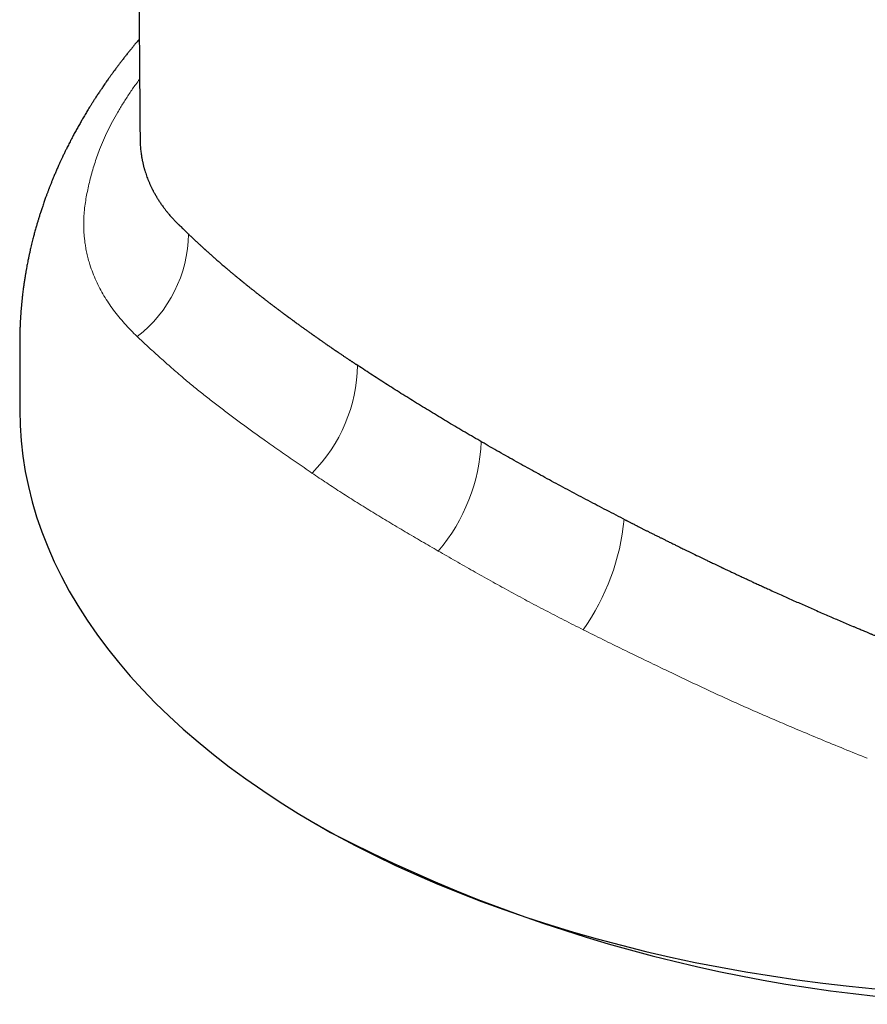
# Model space of a CAD drawing. Header units: millimetres. Extents: x 8 to 573, y 12 to 528.
# Tile 18 of 75: x 511 to 532, y 79 to 104. Entities that reach past the tile are written whole.
import ezdxf

# ---------------------------------------------------------------- set-up
doc = ezdxf.new("R2010")
doc.units = ezdxf.units.MM

msp = doc.modelspace()

# ---------------------------------------------------------------- linework, layer by layer
at = {"color": 7, "linetype": 'Continuous', "lineweight": 30}
for p, q in [((514.852, 98.704), (514.899, 98.659)), ((518.3, 83.539), (518.654, 83.335))]:
    msp.add_line(p, q, dxfattribs=at)
at = {"color": 7, "linetype": 'Continuous', "lineweight": 30, "flags": 128}
for points in [[(510.761, 94.128), (510.761, 94.049), (510.77, 93.66), (510.796, 93.271), (510.841, 92.883), (510.902, 92.495), (510.981, 92.109), (511.078, 91.724), (511.192, 91.34), (511.324, 90.958), (511.473, 90.579), (511.639, 90.202), (511.822, 89.827), (512.021, 89.455), (512.238, 89.087), (512.471, 88.722), (512.721, 88.36), (512.987, 88.003), (513.27, 87.649), (513.568, 87.3), (513.882, 86.956), (514.211, 86.616), (514.556, 86.282), (514.915, 85.953), (515.29, 85.629), (515.679, 85.311), (516.082, 85), (516.5, 84.694), (516.931, 84.395), (517.375, 84.102), (517.833, 83.816), (518.303, 83.538)], [(510.761, 94.049), (510.77, 93.66), (510.796, 93.271), (510.841, 92.883), (510.902, 92.495), (510.981, 92.109), (511.078, 91.724), (511.192, 91.34), (511.324, 90.958), (511.473, 90.579), (511.639, 90.202), (511.822, 89.827), (512.021, 89.455), (512.238, 89.087), (512.471, 88.722), (512.721, 88.36), (512.987, 88.003), (513.27, 87.649), (513.568, 87.3), (513.882, 86.956), (514.211, 86.616), (514.556, 86.282), (514.915, 85.953), (515.29, 85.629), (515.679, 85.311), (516.082, 85), (516.5, 84.694), (516.931, 84.395), (517.375, 84.102), (517.833, 83.816), (518.303, 83.538)], [(518.303, 83.538), (518.786, 83.266), (519.281, 83.002), (519.788, 82.745), (520.306, 82.497), (520.836, 82.256), (521.376, 82.023), (521.926, 81.798), (522.487, 81.582), (523.057, 81.374), (523.636, 81.175), (524.224, 80.985), (524.821, 80.804), (525.425, 80.632), (526.038, 80.469), (526.657, 80.315), (527.283, 80.171), (527.916, 80.036), (528.554, 79.911), (529.198, 79.796), (529.847, 79.69), (530.5, 79.595), (531.157, 79.509), (531.819, 79.433), (532.483, 79.367)], [(518.303, 83.538), (518.786, 83.266), (519.281, 83.002), (519.788, 82.745), (520.306, 82.497), (520.836, 82.256), (521.376, 82.023), (521.926, 81.798), (522.487, 81.582), (523.057, 81.374), (523.636, 81.175), (524.224, 80.985), (524.821, 80.804), (525.425, 80.632), (526.038, 80.469), (526.657, 80.315), (527.283, 80.171), (527.916, 80.036), (528.554, 79.911), (529.198, 79.796), (529.847, 79.69), (530.5, 79.595), (531.157, 79.509), (531.819, 79.433), (532.483, 79.367)]]:
    msp.add_lwpolyline(points, dxfattribs=at)
at = {"color": 252, "linetype": 'Continuous', "lineweight": 0}
for centre, radius, start, end in [((511.699, 98.564), 3.348, 307.6841, 359.1729), ((515.395, 95.237), 3.942, 315.0192, 359.3103), ((517.882, 93.453), 4.603, 319.6433, 357.4348), ((520.399, 91.808), 5.734, 324.4907, 354.7217)]:
    msp.add_arc(centre, radius, start, end, dxfattribs=at)
at = {"color": 7, "linetype": 'Continuous', "lineweight": 30}
msp.add_arc((536.511, 117.69), 38.719, 242.5352, 297.4648, dxfattribs=at)
for points, knots in [([(513.394, 169.151), (513.396, 168.825), (513.401, 168.176), (513.409, 167.208), (513.416, 166.25), (513.422, 165.303), (513.429, 164.367), (513.436, 163.441), (513.442, 162.551), (513.448, 161.696), (513.453, 160.875), (513.459, 160.063), (513.464, 159.26), (513.469, 158.466), (513.474, 157.681), (513.479, 156.905), (513.484, 156.137), (513.488, 155.379), (513.493, 154.629), (513.497, 153.888), (513.502, 153.169), (513.506, 152.473), (513.51, 151.798), (513.513, 151.132), (513.517, 150.473), (513.521, 149.809), (513.524, 149.141), (513.528, 148.467), (513.532, 147.803), (513.535, 147.148), (513.538, 146.501), (513.542, 145.875), (513.545, 145.269), (513.547, 144.683), (513.55, 144.105), (513.553, 143.535), (513.556, 142.951), (513.559, 142.355), (513.562, 141.746), (513.564, 141.147), (513.567, 140.557), (513.57, 139.977), (513.572, 139.407), (513.575, 138.846), (513.578, 138.28), (513.58, 137.71), (513.583, 137.136), (513.586, 136.573), (513.589, 136.021), (513.591, 135.481), (513.594, 134.961), (513.597, 134.462), (513.599, 133.983), (513.602, 133.513), (513.604, 133.054), (513.606, 132.605), (513.609, 132.165), (513.611, 131.736), (513.613, 131.316), (513.616, 130.907), (513.618, 130.509), (513.62, 130.124), (513.622, 129.751), (513.624, 129.387), (513.626, 129.024), (513.628, 128.662), (513.63, 128.302), (513.632, 127.953), (513.634, 127.615), (513.636, 127.288), (513.638, 126.979), (513.64, 126.686), (513.641, 126.408), (513.643, 126.141), (513.644, 125.884), (513.646, 125.637), (513.647, 125.4), (513.649, 125.173), (513.65, 124.956), (513.651, 124.749), (513.652, 124.565), (513.653, 124.403), (513.654, 124.261), (513.655, 124.125), (513.656, 123.994), (513.657, 123.842), (513.658, 123.665), (513.659, 123.46), (513.66, 123.246), (513.662, 123.024), (513.663, 122.792), (513.665, 122.552), (513.666, 122.294), (513.668, 122.019), (513.67, 121.724), (513.672, 121.418), (513.674, 121.102), (513.676, 120.776), (513.678, 120.438), (513.681, 120.09), (513.683, 119.731), (513.685, 119.362), (513.688, 119.027), (513.69, 118.729), (513.691, 118.47), (513.693, 118.206), (513.695, 117.938), (513.697, 117.665), (513.698, 117.397), (513.7, 117.137), (513.702, 116.892), (513.703, 116.656), (513.705, 116.431), (513.706, 116.216), (513.708, 116.011), (513.709, 115.816), (513.711, 115.629), (513.712, 115.45), (513.713, 115.278), (513.714, 115.118), (513.715, 114.97), (513.716, 114.832), (513.717, 114.718), (513.718, 114.625), (513.718, 114.551), (513.719, 114.483), (513.719, 114.417), (513.72, 114.343), (513.72, 114.254), (513.721, 114.149), (513.722, 114.037), (513.723, 113.92), (513.723, 113.798), (513.724, 113.667), (513.725, 113.528), (513.726, 113.38), (513.728, 113.218), (513.729, 113.042), (513.73, 112.851), (513.732, 112.65), (513.733, 112.439), (513.735, 112.219), (513.736, 111.993), (513.738, 111.765), (513.74, 111.536), (513.743, 111.109), (513.747, 110.48), (513.754, 109.595), (513.76, 108.647), (513.768, 107.636), (513.774, 106.83), (513.778, 106.231), (513.781, 105.84), (513.784, 105.442), (513.787, 105.038), (513.79, 104.625), (513.793, 104.206), (513.796, 103.779), (513.799, 103.337), (513.803, 102.88), (513.806, 102.409), (513.81, 101.929), (513.813, 101.442), (513.816, 101.111), (513.817, 100.943), (513.817, 100.94)], [0, 0, 0, 0, 0.014309, 0.028464, 0.042466, 0.056315, 0.070011, 0.083554, 0.096945, 0.109085, 0.121097, 0.13298, 0.144736, 0.156363, 0.167862, 0.179233, 0.190476, 0.201591, 0.212578, 0.223438, 0.234169, 0.24417, 0.254058, 0.263832, 0.273492, 0.283039, 0.293041, 0.302915, 0.312661, 0.32228, 0.331771, 0.341134, 0.349846, 0.358445, 0.36693, 0.375301, 0.38356, 0.392643, 0.401585, 0.410386, 0.419046, 0.427566, 0.435946, 0.444186, 0.452286, 0.460875, 0.469301, 0.477563, 0.485662, 0.493597, 0.501367, 0.508544, 0.515574, 0.522459, 0.529198, 0.53579, 0.542237, 0.548537, 0.554691, 0.560699, 0.566561, 0.572176, 0.57765, 0.582982, 0.588173, 0.593621, 0.598903, 0.604021, 0.608974, 0.613763, 0.618386, 0.622595, 0.626656, 0.630572, 0.63434, 0.637962, 0.641438, 0.644766, 0.647949, 0.650984, 0.653873, 0.65604, 0.658116, 0.660102, 0.661999, 0.663906, 0.666781, 0.669786, 0.67292, 0.676183, 0.679575, 0.683097, 0.686748, 0.690913, 0.695235, 0.699713, 0.704348, 0.709138, 0.714086, 0.719189, 0.724449, 0.729866, 0.735439, 0.739172, 0.742973, 0.74684, 0.750775, 0.754777, 0.758826, 0.762576, 0.766177, 0.769629, 0.772931, 0.776084, 0.779087, 0.781941, 0.784646, 0.787318, 0.789827, 0.792172, 0.794353, 0.79637, 0.798223, 0.799376, 0.800455, 0.80146, 0.802391, 0.803344, 0.804732, 0.806281, 0.807989, 0.80965, 0.811438, 0.813353, 0.815397, 0.817567, 0.819865, 0.822512, 0.82531, 0.828259, 0.831358, 0.834608, 0.83793, 0.841279, 0.844635, 0.848001, 0.860089, 0.872287, 0.886952, 0.901772, 0.91675, 0.922408, 0.928126, 0.933952, 0.939887, 0.945931, 0.952084, 0.958346, 0.964717, 0.971509, 0.97842, 0.985451, 0.992602, 0.999874, 1, 1, 1, 1]), ([(513.798, 103.461), (513.794, 103.456), (513.776, 103.435), (513.744, 103.397), (513.707, 103.353), (513.676, 103.316), (513.653, 103.287), (513.632, 103.262), (513.614, 103.24), (513.598, 103.22), (513.58, 103.198), (513.558, 103.172), (513.532, 103.139), (513.504, 103.103), (513.474, 103.067), (513.445, 103.03), (513.417, 102.993), (513.388, 102.956), (513.355, 102.914), (513.317, 102.865), (513.276, 102.811), (513.235, 102.756), (513.196, 102.704), (513.161, 102.658), (513.134, 102.619), (513.109, 102.586), (513.088, 102.557), (513.069, 102.53), (513.05, 102.504), (513.029, 102.475), (513.004, 102.44), (512.974, 102.397), (512.941, 102.35), (512.907, 102.3), (512.876, 102.255), (512.848, 102.214), (512.822, 102.177), (512.797, 102.139), (512.77, 102.098), (512.741, 102.055), (512.712, 102.01), (512.685, 101.968), (512.659, 101.929), (512.636, 101.893), (512.614, 101.858), (512.594, 101.826), (512.575, 101.796), (512.556, 101.766), (512.532, 101.727), (512.503, 101.679), (512.47, 101.626), (512.438, 101.572), (512.406, 101.519), (512.374, 101.466), (512.346, 101.417), (512.32, 101.371), (512.292, 101.323), (512.264, 101.273), (512.235, 101.221), (512.206, 101.169), (512.177, 101.117), (512.149, 101.066), (512.124, 101.019), (512.101, 100.975), (512.078, 100.931), (512.053, 100.884), (512.026, 100.831), (511.997, 100.774), (511.97, 100.721), (511.947, 100.675), (511.927, 100.634), (511.908, 100.595), (511.889, 100.555), (511.869, 100.513), (511.844, 100.46), (511.815, 100.398), (511.782, 100.327), (511.753, 100.263), (511.728, 100.207), (511.707, 100.16), (511.688, 100.115), (511.668, 100.07), (511.648, 100.022), (511.626, 99.97), (511.606, 99.922), (511.588, 99.878), (511.573, 99.84), (511.558, 99.802), (511.544, 99.768), (511.531, 99.736), (511.519, 99.706), (511.508, 99.675), (511.496, 99.645), (511.484, 99.614), (511.472, 99.581), (511.459, 99.546), (511.445, 99.51), (511.432, 99.474), (511.418, 99.436), (511.403, 99.393), (511.385, 99.342), (511.365, 99.286), (511.346, 99.23), (511.328, 99.178), (511.312, 99.128), (511.297, 99.081), (511.282, 99.036), (511.268, 98.993), (511.255, 98.949), (511.242, 98.908), (511.23, 98.87), (511.219, 98.831), (511.206, 98.79), (511.193, 98.745), (511.179, 98.695), (511.164, 98.642), (511.148, 98.585), (511.133, 98.53), (511.119, 98.476), (511.105, 98.421), (511.089, 98.36), (511.072, 98.292), (511.055, 98.222), (511.039, 98.154), (511.026, 98.096), (511.015, 98.048), (511.006, 98.005), (510.996, 97.962), (510.987, 97.917), (510.977, 97.867), (510.965, 97.81), (510.953, 97.747), (510.941, 97.684), (510.932, 97.632), (510.924, 97.589), (510.917, 97.552), (510.91, 97.511), (510.904, 97.471), (510.897, 97.428), (510.889, 97.381), (510.881, 97.33), (510.874, 97.28), (510.867, 97.233), (510.86, 97.183), (510.853, 97.129), (510.845, 97.068), (510.838, 97.014), (510.833, 96.971), (510.83, 96.944), (510.827, 96.92), (510.825, 96.896), (510.822, 96.868), (510.819, 96.838), (510.815, 96.806), (510.812, 96.772), (510.808, 96.736), (510.805, 96.699), (510.802, 96.663), (510.799, 96.627), (510.796, 96.592), (510.793, 96.557), (510.79, 96.522), (510.788, 96.485), (510.785, 96.444), (510.782, 96.402), (510.78, 96.361), (510.777, 96.324), (510.776, 96.291), (510.774, 96.261), (510.773, 96.232), (510.771, 96.2), (510.769, 96.155), (510.767, 96.101), (510.765, 96.036), (510.764, 95.975), (510.763, 95.912), (510.762, 95.849), (510.761, 95.799), (510.761, 95.77), (510.761, 95.754), (510.761, 95.735), (510.761, 95.706), (510.761, 95.668), (510.761, 95.628), (510.761, 95.595), (510.761, 95.569), (510.761, 95.545), (510.761, 95.518), (510.761, 95.483), (510.761, 95.441), (510.761, 95.392), (510.761, 95.331), (510.761, 95.26), (510.761, 95.177), (510.761, 95.084), (510.761, 94.982), (510.761, 94.87), (510.761, 94.751), (510.761, 94.625), (510.761, 94.493), (510.761, 94.353), (510.761, 94.204), (510.761, 94.102), (510.761, 94.049)], [0, 0, 0, 0, 0.001841, 0.008053, 0.014161, 0.018392, 0.021991, 0.024973, 0.027652, 0.030167, 0.032517, 0.035913, 0.040002, 0.044569, 0.049109, 0.05361, 0.058121, 0.062655, 0.067232, 0.073822, 0.080355, 0.086954, 0.094042, 0.099225, 0.103818, 0.107851, 0.111388, 0.11429, 0.117374, 0.120802, 0.124936, 0.12979, 0.136212, 0.142017, 0.147409, 0.152272, 0.15657, 0.160837, 0.165697, 0.17088, 0.176112, 0.181462, 0.185793, 0.190038, 0.194071, 0.19785, 0.201272, 0.204558, 0.208352, 0.214984, 0.221107, 0.226969, 0.23349, 0.239745, 0.245377, 0.250119, 0.255609, 0.261702, 0.267462, 0.273272, 0.279477, 0.285368, 0.290711, 0.295397, 0.300236, 0.305445, 0.311526, 0.318117, 0.324543, 0.329399, 0.333693, 0.338037, 0.342522, 0.347165, 0.352078, 0.360188, 0.367825, 0.375653, 0.38136, 0.38641, 0.391285, 0.396169, 0.4013, 0.406914, 0.413262, 0.417176, 0.421314, 0.425621, 0.429494, 0.432665, 0.435997, 0.439278, 0.442607, 0.445826, 0.44937, 0.453158, 0.457132, 0.461183, 0.464789, 0.469609, 0.475153, 0.481356, 0.48767, 0.493067, 0.498271, 0.503677, 0.508074, 0.512715, 0.517602, 0.522049, 0.525818, 0.529801, 0.534319, 0.539162, 0.544092, 0.550178, 0.55617, 0.562172, 0.567565, 0.573164, 0.579619, 0.586875, 0.594702, 0.601966, 0.608258, 0.612853, 0.617257, 0.621629, 0.62642, 0.631437, 0.637349, 0.644255, 0.651058, 0.657039, 0.660525, 0.66445, 0.668913, 0.673172, 0.676947, 0.682316, 0.687883, 0.692832, 0.697735, 0.702799, 0.708203, 0.714539, 0.721725, 0.725139, 0.727874, 0.730068, 0.732544, 0.735435, 0.738663, 0.741732, 0.745547, 0.749148, 0.753013, 0.756861, 0.760518, 0.764071, 0.767644, 0.77127, 0.774964, 0.779122, 0.783931, 0.787923, 0.791889, 0.795384, 0.798258, 0.801105, 0.80439, 0.808053, 0.814937, 0.8213, 0.827853, 0.83407, 0.840736, 0.847171, 0.848728, 0.850087, 0.85135, 0.85267, 0.856674, 0.860332, 0.863311, 0.865554, 0.867285, 0.869657, 0.872707, 0.876438, 0.880847, 0.885936, 0.892443, 0.899801, 0.908012, 0.917075, 0.926991, 0.937758, 0.948691, 0.960382, 0.97283, 0.986036, 1, 1, 1, 1]), ([(513.817, 100.979), (513.816, 100.97), (513.816, 100.952), (513.817, 100.923), (513.818, 100.895), (513.818, 100.861), (513.82, 100.819), (513.824, 100.762), (513.828, 100.697), (513.835, 100.631), (513.842, 100.571), (513.85, 100.517), (513.856, 100.476), (513.862, 100.443), (513.868, 100.413), (513.874, 100.383), (513.881, 100.354), (513.887, 100.327), (513.892, 100.301), (513.9, 100.271), (513.904, 100.243), (513.913, 100.214), (513.921, 100.187), (513.93, 100.157), (513.942, 100.115), (513.961, 100.061), (513.981, 99.995), (514.005, 99.93), (514.027, 99.875), (514.046, 99.83), (514.061, 99.795), (514.076, 99.762), (514.089, 99.734), (514.101, 99.708), (514.113, 99.684), (514.126, 99.659), (514.137, 99.637), (514.148, 99.615), (514.162, 99.589), (514.18, 99.558), (514.2, 99.521), (514.222, 99.483), (514.243, 99.447), (514.263, 99.413), (514.285, 99.379), (514.31, 99.342), (514.333, 99.304), (514.359, 99.266), (514.388, 99.228), (514.414, 99.191), (514.442, 99.156), (514.467, 99.123), (514.49, 99.093), (514.514, 99.064), (514.536, 99.037), (514.563, 99.005), (514.594, 98.97), (514.632, 98.928), (514.667, 98.889), (514.703, 98.851), (514.74, 98.812), (514.778, 98.775), (514.816, 98.738), (514.84, 98.716), (514.852, 98.704)], [0, 0, 0, 0, 0.009722, 0.021055, 0.033779, 0.04242, 0.059734, 0.082822, 0.110286, 0.136322, 0.160619, 0.182049, 0.200578, 0.21017, 0.222373, 0.236874, 0.247803, 0.257782, 0.269513, 0.279921, 0.294178, 0.30414, 0.316534, 0.328071, 0.341807, 0.368889, 0.396457, 0.424405, 0.45244, 0.46779, 0.48289, 0.497761, 0.51098, 0.51942, 0.53122, 0.542861, 0.552549, 0.560605, 0.572476, 0.586514, 0.60274, 0.621429, 0.638277, 0.651725, 0.667014, 0.68517, 0.702224, 0.719363, 0.736261, 0.756392, 0.772319, 0.786776, 0.803694, 0.815856, 0.829706, 0.843779, 0.863114, 0.881943, 0.906407, 0.922371, 0.941348, 0.965885, 0.980843, 1, 1, 1, 1]), ([(514.899, 98.659), (514.902, 98.656), (514.909, 98.649), (514.92, 98.639), (514.932, 98.627), (514.946, 98.613), (514.962, 98.598), (514.977, 98.583), (514.99, 98.571), (515.001, 98.56), (515.014, 98.548), (515.028, 98.534), (515.044, 98.518), (515.059, 98.504), (515.075, 98.489), (515.093, 98.471), (515.112, 98.454), (515.13, 98.436), (515.148, 98.42), (515.166, 98.403), (515.184, 98.386), (515.202, 98.369), (515.219, 98.353), (515.238, 98.335), (515.26, 98.315), (515.284, 98.293), (515.307, 98.271), (515.331, 98.249), (515.356, 98.226), (515.384, 98.201), (515.406, 98.18), (515.423, 98.165), (515.432, 98.157), (515.441, 98.149), (515.45, 98.14), (515.46, 98.131), (515.471, 98.121), (515.485, 98.108), (515.504, 98.092), (515.525, 98.073), (515.546, 98.054), (515.565, 98.037), (515.583, 98.02), (515.602, 98.003), (515.627, 97.982), (515.654, 97.958), (515.681, 97.934), (515.708, 97.91), (515.737, 97.884), (515.771, 97.855), (515.806, 97.825), (515.839, 97.796), (515.872, 97.767), (515.908, 97.736), (515.938, 97.71), (515.959, 97.693), (515.969, 97.684), (515.979, 97.676), (515.989, 97.666), (516.001, 97.657), (516.013, 97.646), (516.031, 97.631), (516.054, 97.611), (516.083, 97.587), (516.111, 97.563), (516.136, 97.542), (516.158, 97.524), (516.177, 97.508), (516.194, 97.494), (516.213, 97.478), (516.236, 97.459), (516.262, 97.437), (516.288, 97.416), (516.311, 97.397), (516.334, 97.378), (516.353, 97.362), (516.371, 97.348), (516.385, 97.336), (516.399, 97.325), (516.412, 97.314), (516.428, 97.301), (516.444, 97.288), (516.473, 97.264), (516.516, 97.23), (516.572, 97.185), (516.628, 97.14), (516.689, 97.091), (516.751, 97.042), (516.814, 96.993), (516.873, 96.946), (516.931, 96.902), (516.987, 96.858), (517.043, 96.815), (517.099, 96.772), (517.156, 96.729), (517.214, 96.685), (517.272, 96.641), (517.33, 96.598), (517.388, 96.554), (517.455, 96.504), (517.504, 96.467), (517.537, 96.443), (517.546, 96.437), (517.555, 96.43), (517.564, 96.424), (517.572, 96.417), (517.581, 96.411), (517.589, 96.405), (517.599, 96.397), (517.616, 96.385), (517.639, 96.368), (517.663, 96.35), (517.687, 96.333), (517.708, 96.318), (517.729, 96.302), (517.748, 96.288), (517.766, 96.276), (517.79, 96.258), (517.819, 96.237), (517.853, 96.212), (517.885, 96.189), (517.928, 96.158), (517.984, 96.118), (518.051, 96.07), (518.117, 96.023), (518.165, 95.989), (518.192, 95.97), (518.203, 95.962), (518.215, 95.953), (518.23, 95.943), (518.247, 95.931), (518.27, 95.915), (518.298, 95.895), (518.323, 95.877), (518.339, 95.866), (518.345, 95.862), (518.349, 95.859), (518.353, 95.857), (518.361, 95.851), (518.374, 95.842), (518.393, 95.828), (518.416, 95.813), (518.442, 95.794), (518.472, 95.774), (518.501, 95.753), (518.534, 95.73), (518.57, 95.706), (518.608, 95.679), (518.645, 95.654), (518.681, 95.629), (518.719, 95.603), (518.759, 95.576), (518.8, 95.547), (518.842, 95.519), (518.877, 95.495), (518.908, 95.474), (518.938, 95.454), (518.971, 95.431), (519.003, 95.41), (519.035, 95.388), (519.065, 95.368), (519.092, 95.35), (519.116, 95.334), (519.137, 95.319), (519.158, 95.306), (519.178, 95.293), (519.2, 95.278), (519.225, 95.261), (519.249, 95.245), (519.271, 95.23), (519.288, 95.219), (519.297, 95.213), (519.301, 95.21)], [0, 0, 0, 0, 0.002735, 0.005872, 0.009411, 0.01335, 0.017974, 0.02246, 0.026149, 0.029044, 0.032002, 0.036853, 0.041255, 0.045209, 0.049337, 0.054876, 0.060167, 0.065032, 0.07018, 0.074675, 0.079795, 0.085041, 0.089347, 0.094279, 0.100632, 0.10703, 0.113473, 0.119963, 0.126202, 0.13364, 0.141983, 0.144318, 0.146714, 0.149173, 0.151693, 0.154275, 0.156667, 0.160695, 0.165518, 0.171135, 0.177212, 0.18229, 0.186306, 0.191389, 0.197112, 0.205237, 0.2123, 0.218305, 0.225772, 0.23482, 0.244321, 0.252177, 0.260072, 0.269209, 0.279587, 0.282367, 0.284627, 0.287096, 0.289774, 0.292661, 0.295756, 0.299061, 0.305661, 0.312974, 0.320342, 0.326257, 0.331544, 0.336204, 0.34024, 0.343773, 0.349985, 0.35684, 0.363041, 0.368588, 0.373483, 0.379146, 0.382562, 0.385954, 0.389324, 0.392365, 0.395797, 0.40006, 0.403818, 0.416846, 0.429899, 0.443019, 0.456513, 0.472049, 0.485881, 0.499681, 0.51229, 0.52487, 0.537421, 0.549941, 0.562436, 0.574994, 0.588347, 0.600321, 0.613174, 0.626255, 0.643343, 0.645247, 0.647149, 0.649049, 0.650945, 0.652839, 0.654729, 0.656184, 0.658111, 0.661564, 0.666541, 0.673041, 0.677053, 0.681482, 0.686328, 0.690309, 0.693858, 0.697238, 0.705455, 0.712455, 0.718237, 0.725697, 0.739267, 0.753089, 0.767287, 0.780021, 0.782129, 0.784098, 0.786583, 0.789583, 0.793098, 0.797128, 0.803234, 0.810237, 0.812437, 0.813084, 0.813816, 0.814635, 0.81554, 0.818652, 0.822491, 0.827056, 0.832346, 0.838361, 0.844742, 0.849884, 0.858376, 0.86598, 0.872699, 0.879846, 0.887579, 0.895329, 0.903094, 0.912117, 0.919374, 0.923552, 0.930507, 0.937037, 0.942604, 0.94879, 0.955664, 0.960017, 0.964606, 0.96915, 0.972451, 0.976268, 0.980599, 0.985302, 0.990377, 0.994519, 0.997726, 1, 1, 1, 1]), ([(522.497, 93.238), (522.354, 93.321), (522.068, 93.487), (521.649, 93.735), (521.238, 93.982), (520.836, 94.228), (520.441, 94.474), (520.053, 94.719), (519.672, 94.965), (519.425, 95.128), (519.301, 95.21)], [0, 0, 0, 0, 0.125905, 0.251178, 0.375861, 0.499996, 0.624774, 0.749671, 0.874731, 1, 1, 1, 1]), ([(526.144, 91.26), (525.984, 91.342), (525.664, 91.506), (525.192, 91.753), (524.726, 92), (524.268, 92.246), (523.817, 92.493), (523.372, 92.74), (522.931, 92.988), (522.642, 93.154), (522.497, 93.238)], [0, 0, 0, 0, 0.125265, 0.250324, 0.375222, 0.500004, 0.624135, 0.748817, 0.874091, 1, 1, 1, 1]), ([(526.144, 91.26), (526.149, 91.257), (526.16, 91.252), (526.18, 91.242), (526.205, 91.229), (526.235, 91.214), (526.265, 91.198), (526.294, 91.184), (526.319, 91.171), (526.346, 91.157), (526.38, 91.14), (526.421, 91.119), (526.462, 91.098), (526.509, 91.074), (526.564, 91.047), (526.628, 91.014), (526.695, 90.981), (526.753, 90.952), (526.802, 90.927), (526.841, 90.908), (526.88, 90.888), (526.919, 90.868), (526.959, 90.849), (526.997, 90.83), (527.032, 90.812), (527.065, 90.796), (527.097, 90.78), (527.132, 90.763), (527.171, 90.743), (527.212, 90.723), (527.261, 90.699), (527.314, 90.673), (527.367, 90.647), (527.412, 90.625), (527.452, 90.605), (527.498, 90.582), (527.548, 90.558), (527.599, 90.533), (527.641, 90.512), (527.677, 90.495), (527.713, 90.477), (527.803, 90.433), (527.949, 90.363), (528.094, 90.293), (528.187, 90.248), (528.231, 90.227), (528.277, 90.205), (528.328, 90.18), (528.387, 90.152), (528.442, 90.126), (528.489, 90.103), (528.522, 90.088), (528.55, 90.075), (528.573, 90.063), (528.592, 90.054), (528.609, 90.047), (528.629, 90.037), (528.671, 90.017), (528.733, 89.988), (528.815, 89.949), (528.898, 89.91), (528.979, 89.872), (529.063, 89.833), (529.16, 89.787), (529.262, 89.74), (529.366, 89.692), (529.465, 89.646), (529.568, 89.599), (529.673, 89.551), (529.848, 89.47), (530.084, 89.363), (530.386, 89.228), (530.686, 89.095), (530.997, 88.958), (531.306, 88.824), (531.615, 88.691), (531.828, 88.601), (531.954, 88.547), (531.991, 88.532), (532.031, 88.515), (532.076, 88.496), (532.126, 88.475), (532.181, 88.452), (532.233, 88.43), (532.278, 88.411), (532.315, 88.396), (532.348, 88.382), (532.376, 88.371), (532.402, 88.36), (532.431, 88.348), (532.477, 88.329), (532.538, 88.303), (532.607, 88.275), (532.672, 88.248), (532.739, 88.221), (532.81, 88.192), (532.886, 88.16), (532.959, 88.13), (533.031, 88.101), (533.098, 88.074), (533.168, 88.046), (533.236, 88.018), (533.294, 87.995), (533.343, 87.975), (533.386, 87.958), (533.431, 87.94), (533.473, 87.923), (533.509, 87.909), (533.545, 87.894), (533.581, 87.88), (533.618, 87.865), (533.641, 87.856), (533.652, 87.851)], [0, 0, 0, 0, 0.002006, 0.004826, 0.008461, 0.012909, 0.017594, 0.021542, 0.025107, 0.028289, 0.03336, 0.039672, 0.045554, 0.051003, 0.059659, 0.068902, 0.078257, 0.08792, 0.093454, 0.098973, 0.104493, 0.110017, 0.115545, 0.121076, 0.126244, 0.130309, 0.134807, 0.139739, 0.145105, 0.150906, 0.157208, 0.16561, 0.17295, 0.179226, 0.184437, 0.189857, 0.198335, 0.20523, 0.211057, 0.215815, 0.219939, 0.22593, 0.253175, 0.280286, 0.285776, 0.291573, 0.297947, 0.304899, 0.31243, 0.322261, 0.327301, 0.331722, 0.335522, 0.338701, 0.341258, 0.343193, 0.345535, 0.349352, 0.360228, 0.371058, 0.382573, 0.393768, 0.403965, 0.416542, 0.432873, 0.444939, 0.458559, 0.472348, 0.486304, 0.500428, 0.542224, 0.580279, 0.619851, 0.660177, 0.702073, 0.740206, 0.780011, 0.784368, 0.788884, 0.794039, 0.799833, 0.806268, 0.813408, 0.820871, 0.82612, 0.830827, 0.834991, 0.838611, 0.841688, 0.8448, 0.849751, 0.859383, 0.868086, 0.875973, 0.884519, 0.893503, 0.902924, 0.913411, 0.921416, 0.930185, 0.938995, 0.947721, 0.956273, 0.960799, 0.966353, 0.972519, 0.977812, 0.982099, 0.986167, 0.991256, 0.995867, 1, 1, 1, 1])]:
    msp.add_open_spline(points, degree=3, knots=knots, dxfattribs=at)
at = {"color": 252, "linetype": 'Continuous', "lineweight": 0}
for points, knots in [([(512.788, 100.66), (512.788, 100.66), (512.82, 100.738), (512.886, 100.896), (512.996, 101.132), (513.117, 101.369), (513.249, 101.606), (513.392, 101.844), (513.545, 102.08), (513.683, 102.281), (513.773, 102.402), (513.806, 102.446)], [0, 0, 0, 0, 0.000019, 0.131936, 0.263852, 0.396166, 0.528479, 0.661554, 0.794732, 0.925802, 1, 1, 1, 1]), ([(512.409, 99.181), (512.409, 99.181), (512.418, 99.242), (512.436, 99.365), (512.469, 99.549), (512.508, 99.733), (512.553, 99.918), (512.603, 100.103), (512.659, 100.289), (512.72, 100.474), (512.765, 100.598), (512.788, 100.66), (512.788, 100.66)], [0, 0, 0, 0, 0.000023, 0.124628, 0.249232, 0.373993, 0.498753, 0.623982, 0.749211, 0.874594, 0.999977, 1, 1, 1, 1]), ([(513.746, 95.915), (513.69, 95.969), (513.58, 96.076), (513.425, 96.243), (513.279, 96.413), (513.142, 96.588), (513.016, 96.767), (512.899, 96.95), (512.795, 97.137), (512.7, 97.33), (512.615, 97.531), (512.55, 97.717), (512.502, 97.883), (512.466, 98.028), (512.439, 98.165), (512.419, 98.296), (512.404, 98.418), (512.393, 98.542), (512.387, 98.668), (512.386, 98.794), (512.389, 98.922), (512.397, 99.051), (512.405, 99.138), (512.409, 99.181), (512.409, 99.181)], [0, 0, 0, 0, 0.059231, 0.118461, 0.177858, 0.237254, 0.296979, 0.356752, 0.415641, 0.474583, 0.536976, 0.599369, 0.641153, 0.682942, 0.724726, 0.758998, 0.79327, 0.827594, 0.861919, 0.896409, 0.930898, 0.965444, 0.999991, 1, 1, 1, 1]), ([(518.183, 92.451), (518.049, 92.543), (517.78, 92.726), (517.387, 92.999), (517.034, 93.248), (516.718, 93.474), (516.44, 93.676), (516.166, 93.878), (515.897, 94.079), (515.633, 94.282), (515.374, 94.486), (515.123, 94.692), (514.858, 94.914), (514.581, 95.153), (514.294, 95.408), (514.015, 95.662), (513.836, 95.831), (513.746, 95.915)], [0, 0, 0, 0, 0.078091, 0.156189, 0.23428, 0.292948, 0.351616, 0.410088, 0.468561, 0.5278, 0.587047, 0.646295, 0.705537, 0.779113, 0.852689, 0.926345, 1, 1, 1, 1]), ([(521.39, 90.472), (521.248, 90.555), (520.965, 90.719), (520.547, 90.964), (520.134, 91.21), (519.729, 91.455), (519.33, 91.702), (518.938, 91.95), (518.555, 92.2), (518.307, 92.367), (518.183, 92.451)], [0, 0, 0, 0, 0.124633, 0.249265, 0.374031, 0.498796, 0.624008, 0.74922, 0.874609, 1, 1, 1, 1]), ([(525.067, 88.477), (524.905, 88.558), (524.583, 88.719), (524.108, 88.965), (523.64, 89.213), (523.178, 89.464), (522.722, 89.715), (522.272, 89.968), (521.827, 90.221), (521.536, 90.389), (521.39, 90.472)], [0, 0, 0, 0, 0.1245638, 0.2492394, 0.3739156, 0.4989259, 0.6239367, 0.749262, 0.8745877, 1, 1, 1, 1]), ([(532.283, 85.214), (532.085, 85.294), (531.689, 85.453), (531.1, 85.695), (530.564, 85.919), (530.08, 86.124), (529.647, 86.31), (529.218, 86.498), (528.791, 86.69), (528.366, 86.884), (527.943, 87.082), (527.524, 87.28), (527.072, 87.496), (526.589, 87.728), (526.077, 87.977), (525.568, 88.227), (525.234, 88.394), (525.067, 88.477)], [0, 0, 0, 0, 0.077896, 0.155796, 0.233691, 0.292213, 0.350734, 0.409075, 0.467416, 0.526539, 0.585668, 0.644799, 0.703924, 0.777904, 0.851883, 0.925942, 1, 1, 1, 1])]:
    msp.add_open_spline(points, degree=3, knots=knots, dxfattribs=at)

doc.saveas('drawing.dxf')
